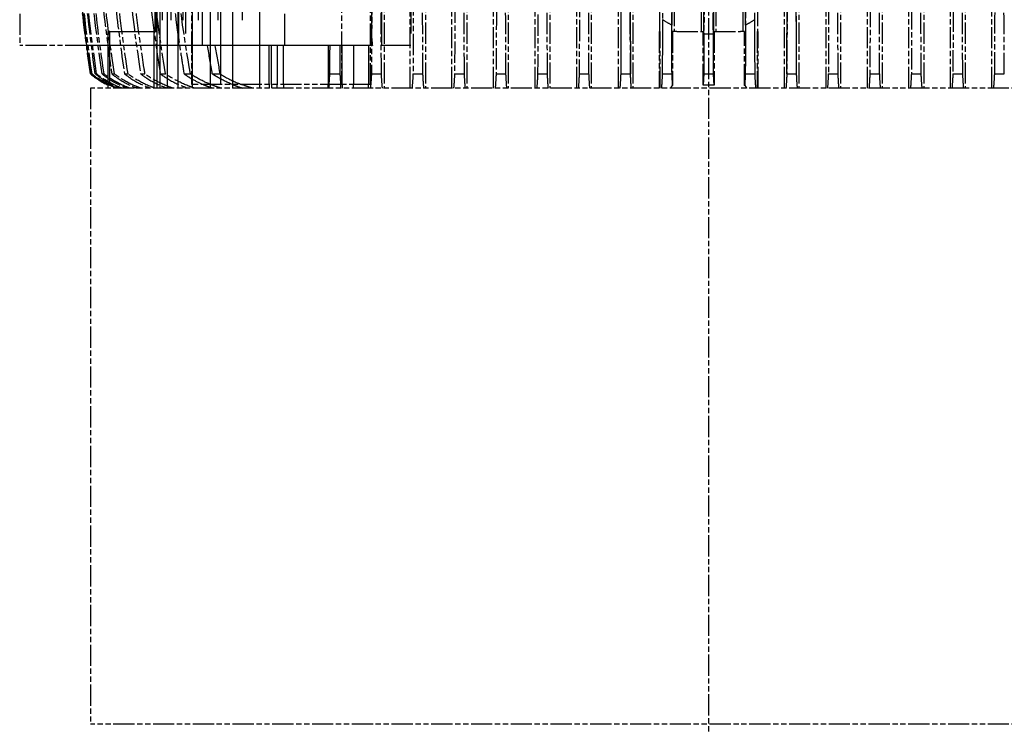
# Model space of a CAD drawing. Header units: millimetres. Extents: x -34725 to 178350, y -13707 to 126150.
# Tile 188 of 256: x 51738 to 52296, y 3278 to 3677. Entities that reach past the tile are written whole.
import ezdxf

# ---------------------------------------------------------------- set-up
doc = ezdxf.new("R2010")
doc.units = ezdxf.units.MM
doc.linetypes.add('AM_ISO09W050', pattern=[22.5, 12, -1.5, 3, -1.5, 3, -1.5])
doc.layers.add('AM_11', color=3, linetype='AM_ISO09W050', lineweight=25)

msp = doc.modelspace()

# ---------------------------------------------------------------- linework, layer by layer
at = {"layer": 'AM_11'}
for p, q in [((52128.152, 4960.188), (52128.152, 3030.235)), ((51944.429, 4665.188), (51944.429, 3638.188)), ((51959.266, 3638.188), (51959.266, 4665.188)), ((51967.851, 4665.188), (51967.851, 3638.188)), ((51982.86, 3638.188), (51982.86, 4665.188)), ((51991.294, 4665.188), (51991.294, 3638.188)), ((52006.433, 3638.188), (52006.433, 4665.188)), ((52014.753, 4665.188), (52014.753, 3638.188)), ((52029.99, 3638.188), (52029.99, 4665.188)), ((52038.223, 4665.188), (52038.223, 3638.188)), ((52053.533, 3638.188), (52053.533, 4665.188)), ((52061.704, 4665.188), (52061.704, 3638.188)), ((52077.066, 3638.188), (52077.066, 4665.188)), ((52085.195, 4665.188), (52085.195, 3638.188)), ((52171.109, 3638.188), (52171.109, 4665.188)), ((52179.238, 4665.188), (52179.238, 3638.188)), ((52194.6, 3638.188), (52194.6, 4665.188)), ((52202.771, 4665.188), (52202.771, 3638.188)), ((52218.081, 3638.188), (52218.081, 4665.188)), ((52226.314, 4665.188), (52226.314, 3638.188)), ((52241.551, 3638.188), (52241.551, 4665.188)), ((52249.871, 4665.188), (52249.871, 3638.188)), ((52265.01, 3638.188), (52265.01, 4665.188)), ((52273.444, 4665.188), (52273.444, 3638.188)), ((52100.59, 3670.188), (52100.59, 4630.188)), ((52108.693, 4630.188), (52108.693, 3670.188)), ((52124.104, 3670.188), (52124.104, 4630.188)), ((52132.2, 4630.188), (52132.2, 3670.188)), ((52147.611, 3670.188), (52147.611, 4630.188)), ((52155.715, 4630.188), (52155.715, 3670.188)), ((52288.453, 3638.188), (52288.453, 4234.188)), ((51835.41, 3760.188), (51835.41, 3640.188)), ((51920.263, 3760.188), (51920.263, 3640.188)), ((51936.661, 3640.188), (51936.661, 3760.188)), ((51738.152, 3680.188), (51738.152, 3662.188)), ((52100.144, 3670.188), (52100.144, 3638.188)), ((52100.144, 3670.188), (52100.653, 3670.188)), ((52100.653, 3638.188), (52100.653, 3670.188)), ((52110.05, 3670.188), (52107.779, 3670.188)), ((52107.779, 3670.188), (52107.779, 3639.621)), ((52110.05, 3670.188), (52125.035, 3670.188)), ((52125.035, 3639.83), (52125.035, 3670.188)), ((52131.269, 3670.188), (52146.254, 3670.188)), ((52131.269, 3670.188), (52131.269, 3639.83)), ((52148.525, 3670.188), (52146.254, 3670.188)), ((52148.525, 3639.621), (52148.525, 3670.188)), ((52155.651, 3670.188), (52155.651, 3638.188)), ((52155.651, 3670.188), (52156.16, 3670.188)), ((52156.16, 3638.188), (52156.16, 3670.188)), ((51775.962, 3662.188), (51738.152, 3662.188)), ((51778.152, 3646.188), (51778.163, 3646.188)), ((51778.767, 3646.188), (51779.139, 3646.188)), ((51780.96, 3646.188), (51781.71, 3646.188)), ((51784.772, 3646.188), (51785.912, 3646.188)), ((51790.256, 3646.188), (51791.806, 3646.188)), ((51797.497, 3646.188), (51799.484, 3646.188)), ((51806.612, 3646.188), (51809.075, 3646.188)), ((51817.766, 3646.188), (51820.761, 3646.188)), ((51831.187, 3646.188), (51834.792, 3646.188)), ((51937.26, 3646.188), (51942.918, 3646.188)), ((51960.789, 3646.188), (51966.41, 3646.188)), ((51984.312, 3646.188), (51989.905, 3646.188)), ((52007.831, 3646.188), (52013.403, 3646.188)), ((52031.347, 3646.188), (52036.902, 3646.188)), ((52054.861, 3646.188), (52060.403, 3646.188)), ((52078.372, 3646.188), (52083.906, 3646.188)), ((52101.881, 3646.188), (52107.41, 3646.188)), ((52125.388, 3646.188), (52130.916, 3646.188)), ((52148.894, 3646.188), (52154.423, 3646.188)), ((52172.398, 3646.188), (52177.932, 3646.188)), ((52195.901, 3646.188), (52201.443, 3646.188)), ((52219.402, 3646.188), (52224.957, 3646.188)), ((52242.901, 3646.188), (52248.473, 3646.188)), ((52266.399, 3646.188), (52271.992, 3646.188)), ((52289.894, 3646.188), (52295.515, 3646.188)), ((51788.202, 3638.188), (51788.202, 3640.12)), ((51920.263, 3640.188), (51835.41, 3640.188)), ((51874.092, 3638.188), (51874.092, 3640.188)), ((51912.743, 3638.188), (51912.743, 3640.188)), ((51936.661, 3640.188), (51920.263, 3640.188)), ((51920.721, 3640.188), (51920.721, 3638.188)), ((51927.165, 3638.188), (51927.165, 3640.188)), ((51935.643, 3638.188), (51935.643, 3640.188)), ((52478.152, 3638.188), (51778.152, 3638.188)), ((51778.152, 3638.188), (51778.152, 3278.188)), ((52478.152, 3278.188), (51778.152, 3278.188))]:
    msp.add_line(p, q, dxfattribs=at)
at = {"layer": 'AM_11', "ltscale": 25.349762}
for p, q in [((51817.609, 3638.188), (51817.609, 4665.188)), ((51818.842, 4665.188), (51818.842, 3638.188)), ((51821.775, 3638.188), (51821.775, 4665.188)), ((51823.662, 4665.188), (51823.662, 3638.188)), ((51827.827, 3638.188), (51827.827, 4665.188)), ((51830.417, 4665.188), (51830.417, 3638.188)), ((51835.88, 3638.188), (51835.88, 4665.188)), ((51839.246, 4665.188), (51839.246, 3638.188)), ((51846.102, 3638.188), (51846.102, 4665.188)), ((51850.353, 4665.188), (51850.353, 3638.188)), ((51858.734, 3638.188), (51858.734, 4665.188)), ((51864.031, 4665.188), (51864.031, 3638.188)), ((51874.128, 3638.188), (51874.128, 4665.188))]:
    msp.add_line(p, q, dxfattribs=at)
at = {"layer": 'AM_11', "ltscale": 25.411861}
for p, q in [((51831.963, 4660.188), (51831.963, 3662.188)), ((51841.571, 3662.188), (51841.571, 4660.188)), ((51959.657, 4660.188), (51959.657, 3662.188))]:
    msp.add_line(p, q, dxfattribs=at)
at = {"layer": 'AM_11', "ltscale": 25.3717}
msp.add_line((51828.192, 3662.188), (51828.192, 4658.611), dxfattribs=at)
at = {"layer": 'AM_11', "ltscale": 25.340425}
msp.add_line((51943.096, 3662.188), (51943.096, 4657.382), dxfattribs=at)
at = {"layer": 'AM_11', "ltscale": 25.434799}
msp.add_line((51937.377, 4633.866), (51937.377, 3666.51), dxfattribs=at)
at = {"layer": 'AM_11', "ltscale": 25.518749}
for p, q in [((51814.678, 4630.188), (51814.678, 3670.188)), ((51815.257, 3670.188), (51815.257, 4630.188)), ((51815.866, 4630.188), (51815.866, 3670.188))]:
    msp.add_line(p, q, dxfattribs=at)
at = {"layer": 'AM_11', "ltscale": 25.326363}
for p, q in [((52107.283, 4626.569), (52107.283, 3673.807)), ((52149.021, 3673.807), (52149.021, 4626.569))]:
    msp.add_line(p, q, dxfattribs=at)
at = {"layer": 'AM_11', "ltscale": 25.318136}
for p, q in [((52125.494, 3668.728), (52125.494, 4631.648)), ((52130.81, 4631.648), (52130.81, 3668.728))]:
    msp.add_line(p, q, dxfattribs=at)
at = {"layer": 'AM_11', "ltscale": 26.388706}
msp.add_line((51851.808, 3760.188), (51851.808, 3640.188), dxfattribs=at)
at = {"layer": 'AM_11', "ltscale": 21.770681}
msp.add_line((51888.152, 3662.188), (51888.152, 3680.188), dxfattribs=at)
at = {"layer": 'AM_11', "ltscale": 2.453624}
msp.add_line((51789.242, 3670.188), (51788.202, 3670.188), dxfattribs=at)
at = {"layer": 'AM_11', "ltscale": 24.244341}
msp.add_line((51788.202, 3640.12), (51788.202, 3670.188), dxfattribs=at)
at = {"layer": 'AM_11', "ltscale": 30.0268}
msp.add_line((51789.242, 3670.188), (51814.053, 3670.188), dxfattribs=at)
at = {"layer": 'AM_11', "ltscale": 24.646877}
msp.add_line((51789.242, 3639.621), (51789.242, 3670.188), dxfattribs=at)
at = {"layer": 'AM_11', "ltscale": 25.80229}
for p, q in [((51814.053, 3670.188), (51814.053, 3638.188)), ((51815.906, 3638.188), (51815.906, 3670.188))]:
    msp.add_line(p, q, dxfattribs=at)
at = {"layer": 'AM_11', "ltscale": 1.829926}
msp.add_line((51814.053, 3670.188), (51815.906, 3670.188), dxfattribs=at)
at = {"layer": 'AM_11', "ltscale": 24.83502}
msp.add_line((51828.192, 3662.188), (51775.962, 3662.188), dxfattribs=at)
at = {"layer": 'AM_11', "ltscale": 3.593787}
msp.add_line((51831.963, 3662.188), (51828.192, 3662.188), dxfattribs=at)
at = {"layer": 'AM_11', "ltscale": 22.842428}
msp.add_line((51841.571, 3662.188), (51831.963, 3662.188), dxfattribs=at)
at = {"layer": 'AM_11', "ltscale": 8.367988}
msp.add_line((51850.353, 3662.188), (51841.571, 3662.188), dxfattribs=at)
at = {"layer": 'AM_11', "ltscale": 20.794222}
msp.add_line((51858.734, 3662.188), (51850.353, 3662.188), dxfattribs=at)
at = {"layer": 'AM_11', "ltscale": 5.047602}
msp.add_line((51864.031, 3662.188), (51858.734, 3662.188), dxfattribs=at)
at = {"layer": 'AM_11', "ltscale": 21.709454}
for p, q in [((51874.128, 3662.188), (51864.031, 3662.188)), ((51959.266, 3662.188), (51944.429, 3662.188))]:
    msp.add_line(p, q, dxfattribs=at)
at = {"layer": 'AM_11', "ltscale": 26.608612}
for p, q in [((51874.092, 3640.188), (51874.092, 3662.188)), ((51879.355, 3640.188), (51879.355, 3662.188)), ((51880.72, 3640.188), (51880.72, 3662.188)), ((51883.892, 3662.188), (51883.892, 3640.188)), ((51887.556, 3640.188), (51887.556, 3662.188)), ((51912.743, 3662.188), (51912.743, 3640.188)), ((51920.721, 3640.188), (51920.721, 3662.188)), ((51927.165, 3662.188), (51927.165, 3640.188)), ((51935.643, 3662.188), (51935.643, 3640.188))]:
    msp.add_line(p, q, dxfattribs=at)
at = {"layer": 'AM_11', "ltscale": 6.281634}
msp.add_line((51880.72, 3662.188), (51874.128, 3662.188), dxfattribs=at)
at = {"layer": 'AM_11', "ltscale": 10.371531}
for p, q in [((51887.556, 3662.188), (51880.72, 3662.188)), ((51935.643, 3662.188), (51927.165, 3662.188))]:
    msp.add_line(p, q, dxfattribs=at)
at = {"layer": 'AM_11', "ltscale": 22.262867}
msp.add_line((51900.571, 3662.188), (51887.556, 3662.188), dxfattribs=at)
at = {"layer": 'AM_11', "ltscale": 3.739763}
msp.add_line((51904.193, 3662.188), (51900.571, 3662.188), dxfattribs=at)
at = {"layer": 'AM_11', "ltscale": 9.366663}
msp.add_line((51912.743, 3662.188), (51904.193, 3662.188), dxfattribs=at)
at = {"layer": 'AM_11', "ltscale": 24.744226}
msp.add_line((51913.823, 3662.188), (51912.743, 3662.188), dxfattribs=at)
at = {"layer": 'AM_11', "ltscale": 6.567531}
msp.add_line((51919.336, 3662.188), (51913.823, 3662.188), dxfattribs=at)
at = {"layer": 'AM_11', "ltscale": 23.810078}
msp.add_line((51920.721, 3662.188), (51919.336, 3662.188), dxfattribs=at)
at = {"layer": 'AM_11', "ltscale": 7.059769}
msp.add_line((51927.165, 3662.188), (51920.721, 3662.188), dxfattribs=at)
at = {"layer": 'AM_11', "ltscale": 23.526152}
msp.add_line((51937.354, 3662.188), (51935.643, 3662.188), dxfattribs=at)
at = {"layer": 'AM_11', "ltscale": 0.52293}
msp.add_line((51937.815, 3662.188), (51937.354, 3662.188), dxfattribs=at)
at = {"layer": 'AM_11', "ltscale": 22.917347}
msp.add_line((51944.429, 3662.188), (51943.096, 3662.188), dxfattribs=at)
at = {"layer": 'AM_11', "ltscale": 10.590502}
msp.add_line((51959.657, 3662.188), (51959.266, 3662.188), dxfattribs=at)
at = {"layer": 'AM_11', "ltscale": 6.82249}
for p, q in [((51847.199, 3646.188), (51851.53, 3646.188)), ((51913.722, 3646.188), (51919.429, 3646.188))]:
    msp.add_line(p, q, dxfattribs=at)
at = {"layer": 'AM_11', "ltscale": 1.904597}
for p, q in [((51879.355, 3640.188), (51879.355, 3638.188)), ((51880.72, 3640.188), (51880.72, 3638.188)), ((51883.892, 3638.188), (51883.892, 3640.188)), ((51887.556, 3640.188), (51887.556, 3638.188))]:
    msp.add_line(p, q, dxfattribs=at)
at = {"layer": 'AM_11'}
for centre, radius, start, end in [((52767.784, 3789.814), 1000, 181.554404, 188.25773), ((51809.74, 3684.946), 50, 230.8198, 244.48411)]:
    msp.add_arc(centre, radius, start, end, dxfattribs=at)
at = {"layer": 'AM_11', "extrusion": (0, 0, -1)}
for centre, major_axis, ratio, start_param, end_param in [((52691.926, 3788.608), (17.642, -952.453), 0.9665247, 1.4386286, 1.5155795), ((52046.371, 3788.608), (-0.041, -952.605), 0.0339806, 4.7855052, 4.8624561), ((52209.933, 3788.608), (0.041, -952.605), 0.0339806, 1.4207292, 1.4976801), ((52739.89, 3789.713), (4.203, -982.95), 0.9880099, 1.4284835, 1.5004905), ((52767.491, 3789.813), (0, -999.706), 0.9993826, 1.4266302, 1.4930603), ((52068.105, 3789.713), (-0.003, -982.959), 0.0347342, 4.7869192, 4.8589262), ((52142.169, 3789.813), (0, 999.706), 0.0351331, 4.5682231, 4.6346531), ((52114.135, 3789.813), (0, -999.706), 0.0351331, 4.7901248, 4.8565549), ((52188.199, 3789.713), (0.003, -982.959), 0.0347342, 1.4242591, 1.4962661), ((52748.83, 3789.575), (12.816, -987.329), 0.9907438, 1.4379258, 1.5032811), ((52693.949, 3786.951), (39.518, -952.532), 0.9646067, 1.4625925, 1.5285057), ((52092.369, 3786.951), (0.097, -953.295), 0.0339188, 1.422598, 1.4885111), ((52117.933, 3789.575), (0.008, -987.411), 0.0348309, 1.4250661, 1.4904214), ((52138.371, 3789.575), (-0.008, -987.411), 0.0348309, 4.7927639, 4.8581192), ((52163.935, 3786.951), (-0.097, -953.295), 0.0339188, 4.7946742, 4.8605873)]:
    msp.add_ellipse(centre, major_axis=major_axis, ratio=ratio, start_param=start_param, end_param=end_param, dxfattribs=at)
at = {"layer": 'AM_11', "ltscale": 26.950768, "extrusion": (0, 0, -1)}
for centre, major_axis, start_param, end_param in [((52047.35, 3785.078), (-0.158, -937.778), 4.8016259, 4.8610363), ((52208.954, 3785.078), (0.158, -937.778), 1.4221491, 1.4815594)]:
    msp.add_ellipse(centre, major_axis=major_axis, ratio=0.0334737, start_param=start_param, end_param=end_param, dxfattribs=at)
at = {"layer": 'AM_11', "ltscale": 24.924616, "extrusion": (0, 0, -1)}
for centre, major_axis, start_param, end_param in [((52067.321, 3789.768), (-0.002, 993.735), 1.6846823, 1.7157887), ((52188.983, 3789.768), (-0.002, -993.735), 1.4258039, 1.4569103)]:
    msp.add_ellipse(centre, major_axis=major_axis, ratio=0.0351458, start_param=start_param, end_param=end_param, dxfattribs=at)
at = {"layer": 'AM_11', "ltscale": 22.460485, "extrusion": (0, 0, -1)}
for centre, major_axis, start_param, end_param in [((52142.173, 3789.812), (-0.001, -999.699), 1.4266303, 1.4544942), ((52114.131, 3789.812), (-0.001, 999.699), 1.6870985, 1.7149624)]:
    msp.add_ellipse(centre, major_axis=major_axis, ratio=0.0351375, start_param=start_param, end_param=end_param, dxfattribs=at)
at = {"layer": 'AM_11', "ltscale": 27.505007, "extrusion": (0, 0, -1)}
for centre, major_axis, start_param, end_param in [((52090.648, 3789.806), (-0.001, 999.039), 1.6922896, 1.7150526), ((52165.656, 3789.806), (-0.001, -999.039), 1.4265401, 1.4493031)]:
    msp.add_ellipse(centre, major_axis=major_axis, ratio=0.0351378, start_param=start_param, end_param=end_param, dxfattribs=at)
at = {"layer": 'AM_11'}
for points, knots in [([(51834.792, 3646.188), (51831.085, 3667.132), (51828.214, 3688.153), (51825.108, 3719.799), (51824.269, 3730.601), (51823.641, 3741.29)], [49.1585774, 49.1585774, 49.1585774, 49.1585774, 55.024283, 55.024283, 58.0923215, 58.0923215, 58.0923215, 58.0923215]), ([(51937.652, 3741.29), (51937.63, 3730.601), (51937.6, 3719.799), (51937.491, 3688.153), (51937.39, 3667.132), (51937.26, 3646.188)], [193.2242926, 193.2242926, 193.2242926, 193.2242926, 196.2923311, 196.2923311, 202.1580366, 202.1580366, 202.1580366, 202.1580366]), ([(51820.761, 3646.188), (51817.568, 3665.17), (51815.024, 3684.177), (51812.009, 3714.177), (51811.115, 3725.286), (51810.434, 3736.287)], [52.6756531, 52.6756531, 52.6756531, 52.6756531, 57.9928028, 57.9928028, 61.1487437, 61.1487437, 61.1487437, 61.1487437]), ([(51961.152, 3736.287), (51961.128, 3725.286), (51961.097, 3714.177), (51960.99, 3684.177), (51960.901, 3665.17), (51960.789, 3646.188)], [204.3383082, 204.3383082, 204.3383082, 204.3383082, 207.4942491, 207.4942491, 212.8113987, 212.8113987, 212.8113987, 212.8113987]), ([(52295.515, 3646.188), (52295.403, 3665.17), (52295.314, 3684.177), (52295.207, 3714.177), (52295.176, 3725.286), (52295.152, 3736.287)], [52.6756531, 52.6756531, 52.6756531, 52.6756531, 57.9928028, 57.9928028, 61.1487437, 61.1487437, 61.1487437, 61.1487437]), ([(51809.075, 3646.188), (51808.885, 3647.365), (51808.697, 3648.543), (51806.001, 3665.641), (51803.936, 3681.553), (51801.11, 3708.968), (51800.149, 3720.526), (51799.413, 3731.975)], [55.8081296, 55.8081296, 55.8081296, 55.8081296, 56.1382157, 56.1382157, 60.6018092, 60.6018092, 63.8858778, 63.8858778, 63.8858778, 63.8858778]), ([(51984.652, 3731.975), (51984.626, 3720.526), (51984.592, 3708.968), (51984.493, 3681.553), (51984.42, 3665.641), (51984.325, 3648.543), (51984.319, 3647.365), (51984.312, 3646.188)], [214.2301067, 214.2301067, 214.2301067, 214.2301067, 217.5141754, 217.5141754, 221.9777688, 221.9777688, 222.307855, 222.307855, 222.307855, 222.307855]), ([(52271.992, 3646.188), (52271.985, 3647.365), (52271.979, 3648.543), (52271.884, 3665.641), (52271.811, 3681.553), (52271.712, 3708.968), (52271.678, 3720.526), (52271.652, 3731.975)], [55.8081296, 55.8081296, 55.8081296, 55.8081296, 56.1382157, 56.1382157, 60.6018092, 60.6018092, 63.8858778, 63.8858778, 63.8858778, 63.8858778]), ([(51791.806, 3646.188), (51789.744, 3659.707), (51787.983, 3673.209), (51785.127, 3699.442), (51784.004, 3712.18), (51783.141, 3724.805)], [61.0776621, 61.0776621, 61.0776621, 61.0776621, 64.8780458, 64.8780458, 68.5012777, 68.5012777, 68.5012777, 68.5012777]), ([(51799.484, 3646.188), (51797.091, 3661.47), (51795.095, 3676.739), (51792.201, 3704.079), (51791.164, 3716.186), (51790.367, 3728.183)], [58.5986822, 58.5986822, 58.5986822, 58.5986822, 62.8882718, 62.8882718, 66.3300328, 66.3300328, 66.3300328, 66.3300328]), ([(52008.152, 3728.183), (52008.124, 3716.186), (52008.088, 3704.079), (52007.986, 3676.739), (52007.916, 3661.47), (52007.831, 3646.188)], [223.043625, 223.043625, 223.043625, 223.043625, 226.485386, 226.485386, 230.7749756, 230.7749756, 230.7749756, 230.7749756]), ([(52031.652, 3724.805), (52031.622, 3712.18), (52031.582, 3699.442), (52031.482, 3673.209), (52031.42, 3659.707), (52031.347, 3646.188)], [230.8805205, 230.8805205, 230.8805205, 230.8805205, 234.5037524, 234.5037524, 238.3041361, 238.3041361, 238.3041361, 238.3041361]), ([(52224.957, 3646.188), (52224.884, 3659.707), (52224.822, 3673.209), (52224.722, 3699.442), (52224.682, 3712.18), (52224.652, 3724.805)], [61.0776621, 61.0776621, 61.0776621, 61.0776621, 64.8780458, 64.8780458, 68.5012777, 68.5012777, 68.5012777, 68.5012777]), ([(52248.473, 3646.188), (52248.388, 3661.47), (52248.318, 3676.739), (52248.216, 3704.079), (52248.18, 3716.186), (52248.152, 3728.183)], [58.5986822, 58.5986822, 58.5986822, 58.5986822, 62.8882718, 62.8882718, 66.3300328, 66.3300328, 66.3300328, 66.3300328]), ([(51785.912, 3646.188), (51784.148, 3657.986), (51782.609, 3669.767), (51779.777, 3695.005), (51778.558, 3708.445), (51777.623, 3721.767)], [63.2280091, 63.2280091, 63.2280091, 63.2280091, 66.5502437, 66.5502437, 70.3756865, 70.3756865, 70.3756865, 70.3756865]), ([(52055.152, 3721.767), (52055.119, 3708.445), (52055.076, 3695.005), (52054.977, 3669.767), (52054.923, 3657.986), (52054.861, 3646.188)], [237.6971267, 237.6971267, 237.6971267, 237.6971267, 241.5225695, 241.5225695, 244.8448041, 244.8448041, 244.8448041, 244.8448041]), ([(52201.443, 3646.188), (52201.381, 3657.986), (52201.327, 3669.767), (52201.228, 3695.005), (52201.185, 3708.445), (52201.152, 3721.767)], [63.2280091, 63.2280091, 63.2280091, 63.2280091, 66.5502437, 66.5502437, 70.3756865, 70.3756865, 70.3756865, 70.3756865]), ([(51778.163, 3646.188), (51777.18, 3652.96), (51776.269, 3659.724), (51773.438, 3682.493), (51771.851, 3698.44), (51770.652, 3714.247)], [68.1477894, 68.1477894, 68.1477894, 68.1477894, 70.0662551, 70.0662551, 74.6171942, 74.6171942, 74.6171942, 74.6171942]), ([(52125.652, 3714.247), (52125.61, 3698.44), (52125.554, 3682.493), (52125.455, 3659.724), (52125.423, 3652.96), (52125.388, 3646.188)], [253.3973602, 253.3973602, 253.3973602, 253.3973602, 257.9482993, 257.9482993, 259.8667651, 259.8667651, 259.8667651, 259.8667651]), ([(52130.916, 3646.188), (52130.881, 3652.96), (52130.849, 3659.724), (52130.75, 3682.493), (52130.694, 3698.44), (52130.652, 3714.247)], [-259.8667651, -259.8667651, -259.8667651, -259.8667651, -257.9482993, -257.9482993, -253.3973602, -253.3973602, -253.3973602, -253.3973602]), ([(51783.141, 3707.064), (51783.9, 3698.149), (51784.786, 3689.19), (51787.08, 3668.9), (51788.564, 3657.552), (51790.256, 3646.188)], [240.6612341, 240.6612341, 240.6612341, 240.6612341, 243.2072945, 243.2072945, 246.4088755, 246.4088755, 246.4088755, 246.4088755]), ([(52036.902, 3646.188), (52036.843, 3657.552), (52036.791, 3668.9), (52036.71, 3689.19), (52036.679, 3698.149), (52036.652, 3707.064)], [63.7418494, 63.7418494, 63.7418494, 63.7418494, 66.9434303, 66.9434303, 69.4894907, 69.4894907, 69.4894907, 69.4894907]), ([(52219.652, 3707.064), (52219.625, 3698.149), (52219.594, 3689.19), (52219.513, 3668.9), (52219.461, 3657.552), (52219.402, 3646.188)], [240.6612341, 240.6612341, 240.6612341, 240.6612341, 243.2072945, 243.2072945, 246.4088755, 246.4088755, 246.4088755, 246.4088755]), ([(51790.367, 3705.702), (51790.961, 3698.961), (51791.629, 3692.195), (51793.801, 3672.387), (51795.508, 3659.296), (51797.497, 3646.188)], [234.3498766, 234.3498766, 234.3498766, 234.3498766, 236.2699917, 236.2699917, 239.9563431, 239.9563431, 239.9563431, 239.9563431]), ([(51799.413, 3704.511), (51799.832, 3699.942), (51800.285, 3695.363), (51802.349, 3675.979), (51804.293, 3661.091), (51806.612, 3646.188)], [226.9713883, 226.9713883, 226.9713883, 226.9713883, 228.2692022, 228.2692022, 232.4535567, 232.4535567, 232.4535567, 232.4535567]), ([(51810.434, 3703.495), (51810.661, 3701.112), (51810.899, 3698.725), (51812.8, 3680.37), (51814.897, 3664.285), (51817.552, 3647.524), (51817.659, 3646.856), (51817.766, 3646.188)], [218.5577388, 218.5577388, 218.5577388, 218.5577388, 219.2329571, 219.2329571, 223.7455983, 223.7455983, 223.9329794, 223.9329794, 223.9329794, 223.9329794]), ([(51823.641, 3702.666), (51823.658, 3702.496), (51823.675, 3702.326), (51825.203, 3687.178), (51827.12, 3672.087), (51830.006, 3653.386), (51830.585, 3649.787), (51831.187, 3646.188)], [208.9909885, 208.9909885, 208.9909885, 208.9909885, 209.0391171, 209.0391171, 213.269669, 213.269669, 214.277824, 214.277824, 214.277824, 214.277824]), ([(51942.918, 3646.188), (51942.896, 3649.787), (51942.876, 3653.386), (51942.774, 3672.087), (51942.707, 3687.178), (51942.653, 3702.326), (51942.653, 3702.496), (51942.652, 3702.666)], [53.1595269, 53.1595269, 53.1595269, 53.1595269, 54.1676819, 54.1676819, 58.3982338, 58.3982338, 58.4463624, 58.4463624, 58.4463624, 58.4463624]), ([(51966.41, 3646.188), (51966.406, 3646.856), (51966.402, 3647.524), (51966.309, 3664.285), (51966.235, 3680.37), (51966.168, 3698.725), (51966.16, 3701.112), (51966.152, 3703.495)], [56.3439203, 56.3439203, 56.3439203, 56.3439203, 56.5313014, 56.5313014, 61.0439426, 61.0439426, 61.7191609, 61.7191609, 61.7191609, 61.7191609]), ([(51989.905, 3646.188), (51989.824, 3661.091), (51989.755, 3675.979), (51989.683, 3695.363), (51989.667, 3699.942), (51989.652, 3704.511)], [59.1515818, 59.1515818, 59.1515818, 59.1515818, 63.3359363, 63.3359363, 64.6337502, 64.6337502, 64.6337502, 64.6337502]), ([(52013.403, 3646.188), (52013.333, 3659.296), (52013.273, 3672.387), (52013.196, 3692.195), (52013.173, 3698.961), (52013.152, 3705.702)], [61.6212583, 61.6212583, 61.6212583, 61.6212583, 65.3076098, 65.3076098, 67.2277248, 67.2277248, 67.2277248, 67.2277248]), ([(52243.152, 3705.702), (52243.131, 3698.961), (52243.108, 3692.195), (52243.031, 3672.387), (52242.971, 3659.296), (52242.901, 3646.188)], [234.3498766, 234.3498766, 234.3498766, 234.3498766, 236.2699917, 236.2699917, 239.9563431, 239.9563431, 239.9563431, 239.9563431]), ([(52266.652, 3704.511), (52266.637, 3699.942), (52266.621, 3695.363), (52266.549, 3675.979), (52266.48, 3661.091), (52266.399, 3646.188)], [226.9713883, 226.9713883, 226.9713883, 226.9713883, 228.2692022, 228.2692022, 232.4535567, 232.4535567, 232.4535567, 232.4535567]), ([(52290.152, 3703.495), (52290.144, 3701.112), (52290.136, 3698.725), (52290.069, 3680.37), (52289.995, 3664.285), (52289.902, 3647.524), (52289.898, 3646.856), (52289.894, 3646.188)], [218.5577388, 218.5577388, 218.5577388, 218.5577388, 219.2329571, 219.2329571, 223.7455983, 223.7455983, 223.9329794, 223.9329794, 223.9329794, 223.9329794]), ([(51788.202, 3639.83), (51786.107, 3640.835), (51783.985, 3642.028), (51780.648, 3644.258), (51779.373, 3645.206), (51778.163, 3646.188)], [24.3396809, 24.3396809, 24.3396809, 24.3396809, 25.0077587, 25.0077587, 25.4444801, 25.4444801, 25.4444801, 25.4444801]), ([(51778.767, 3646.188), (51779.978, 3645.205), (51781.253, 3644.256), (51784.731, 3641.932), (51787.007, 3640.667), (51789.242, 3639.621)], [-25.4334755, -25.4334755, -25.4334755, -25.4334755, -24.9964421, -24.9964421, -24.2821731, -24.2821731, -24.2821731, -24.2821731]), ([(51793.096, 3638.188), (51792.594, 3638.378), (51792.1, 3638.572), (51788.753, 3639.955), (51785.74, 3641.528), (51781.615, 3644.275), (51780.345, 3645.215), (51779.139, 3646.188)], [24.0134899, 24.0134899, 24.0134899, 24.0134899, 24.1703602, 24.1703602, 25.1004595, 25.1004595, 25.5346283, 25.5346283, 25.5346283, 25.5346283]), ([(51780.96, 3646.188), (51782.168, 3645.212), (51783.439, 3644.269), (51787.562, 3641.52), (51790.568, 3639.948), (51793.905, 3638.568), (51794.393, 3638.376), (51794.889, 3638.188)], [4.1946797, 4.1946797, 4.1946797, 4.1946797, 4.6297849, 4.6297849, 5.5584869, 5.5584869, 5.7135175, 5.7135175, 5.7135175, 5.7135175]), ([(51795.811, 3638.188), (51795.276, 3638.388), (51794.75, 3638.593), (51791.348, 3639.99), (51788.308, 3641.567), (51784.167, 3644.307), (51782.908, 3645.231), (51781.71, 3646.188)], [24.1754247, 24.1754247, 24.1754247, 24.1754247, 24.3419593, 24.3419593, 25.2793402, 25.2793402, 25.7086003, 25.7086003, 25.7086003, 25.7086003]), ([(51784.772, 3646.188), (51785.972, 3645.226), (51787.234, 3644.297), (51791.37, 3641.555), (51794.402, 3639.979), (51797.786, 3638.586), (51798.302, 3638.385), (51798.826, 3638.188)], [4.2026213, 4.2026213, 4.2026213, 4.2026213, 4.6334425, 4.6334425, 5.5685154, 5.5685154, 5.7319729, 5.7319729, 5.7319729, 5.7319729]), ([(51800.23, 3638.188), (51799.645, 3638.403), (51799.072, 3638.624), (51795.585, 3640.043), (51792.503, 3641.626), (51788.338, 3644.355), (51787.096, 3645.255), (51785.912, 3646.188)], [24.4248991, 24.4248991, 24.4248991, 24.4248991, 24.6062844, 24.6062844, 25.5546692, 25.5546692, 25.9764184, 25.9764184, 25.9764184, 25.9764184]), ([(51790.256, 3646.188), (51791.445, 3645.248), (51792.692, 3644.341), (51796.849, 3641.609), (51799.92, 3640.028), (51803.382, 3638.615), (51803.941, 3638.399), (51804.511, 3638.188)], [4.2153433, 4.2153433, 4.2153433, 4.2153433, 4.6392756, 4.6392756, 5.5844791, 5.5844791, 5.7615403, 5.7615403, 5.7615403, 5.7615403]), ([(51806.426, 3638.188), (51805.771, 3638.424), (51805.129, 3638.668), (51801.525, 3640.117), (51798.384, 3641.708), (51794.189, 3644.42), (51792.971, 3645.288), (51791.806, 3646.188)], [24.7781352, 24.7781352, 24.7781352, 24.7781352, 24.9804551, 24.9804551, 25.9439844, 25.9439844, 26.3552071, 26.3552071, 26.3552071, 26.3552071]), ([(51797.497, 3646.188), (51798.668, 3645.28), (51799.892, 3644.403), (51804.079, 3641.686), (51807.205, 3640.097), (51810.777, 3638.656), (51811.401, 3638.418), (51812.038, 3638.188)], [4.2335472, 4.2335472, 4.2335472, 4.2335472, 4.6475634, 4.6475634, 5.607105, 5.607105, 5.803856, 5.803856, 5.803856, 5.803856]), ([(51814.506, 3638.188), (51813.754, 3638.451), (51813.018, 3638.724), (51809.257, 3640.213), (51806.039, 3641.815), (51801.806, 3644.506), (51800.621, 3645.332), (51799.484, 3646.188)], [25.2614275, 25.2614275, 25.2614275, 25.2614275, 25.4921761, 25.4921761, 26.4756181, 26.4756181, 26.8726515, 26.8726515, 26.8726515, 26.8726515]), ([(51806.612, 3646.188), (51807.757, 3645.322), (51808.949, 3644.486), (51813.174, 3641.79), (51816.374, 3640.191), (51820.097, 3638.711), (51820.811, 3638.445), (51821.539, 3638.188)], [4.2583207, 4.2583207, 4.2583207, 4.2583207, 4.6587243, 4.6587243, 5.6374881, 5.6374881, 5.8614636, 5.8614636, 5.8614636, 5.8614636]), ([(51824.621, 3638.188), (51823.738, 3638.485), (51822.877, 3638.797), (51818.908, 3640.338), (51815.592, 3641.953), (51811.311, 3644.616), (51810.173, 3645.388), (51809.075, 3646.188)], [25.9176878, 25.9176878, 25.9176878, 25.9176878, 26.1865444, 26.1865444, 27.1955816, 27.1955816, 27.5737601, 27.5737601, 27.5737601, 27.5737601]), ([(51817.766, 3646.188), (51818.872, 3645.377), (51820.02, 3644.594), (51824.291, 3641.925), (51827.588, 3640.313), (51831.514, 3638.783), (51832.35, 3638.478), (51833.205, 3638.188)], [4.2913229, 4.2913229, 4.2913229, 4.2913229, 4.6733663, 4.6733663, 5.6772357, 5.6772357, 5.9382494, 5.9382494, 5.9382494, 5.9382494]), ([(51836.988, 3638.188), (51835.928, 3638.529), (51834.896, 3638.891), (51830.653, 3640.499), (51827.211, 3642.128), (51822.876, 3644.756), (51821.801, 3645.458), (51820.761, 3646.188)], [26.820111, 26.820111, 26.820111, 26.820111, 27.1402538, 27.1402538, 28.181897, 28.181897, 28.5349639, 28.5349639, 28.5349639, 28.5349639]), ([(51831.187, 3646.188), (51832.237, 3645.446), (51833.323, 3644.733), (51834.756, 3643.861), (51835.082, 3643.667), (51835.41, 3643.477)], [4.33512601, 4.33512601, 4.33512601, 4.33512601, 4.69236401, 4.69236401, 4.79674308, 4.79674308, 4.79674308, 4.79674308]), ([(51937.26, 3646.188), (51937.226, 3645.549), (51937.191, 3644.933), (51937.036, 3642.354), (51936.91, 3640.705), (51936.747, 3639.011), (51936.703, 3638.584), (51936.657, 3638.188)], [4.4006572, 4.4006572, 4.4006572, 4.4006572, 4.7197773, 4.7197773, 5.8029927, 5.8029927, 6.1933482, 6.1933482, 6.1933482, 6.1933482]), ([(51943.485, 3638.188), (51943.449, 3638.522), (51943.413, 3638.876), (51943.266, 3640.472), (51943.145, 3642.1), (51942.993, 3644.733), (51942.955, 3645.446), (51942.918, 3646.188)], [26.6676562, 26.6676562, 26.6676562, 26.6676562, 26.9792377, 26.9792377, 28.0155762, 28.0155762, 28.3728142, 28.3728142, 28.3728142, 28.3728142]), ([(51960.789, 3646.188), (51960.752, 3645.458), (51960.714, 3644.756), (51960.562, 3642.128), (51960.441, 3640.499), (51960.291, 3638.891), (51960.255, 3638.529), (51960.218, 3638.188)], [4.3424032, 4.3424032, 4.3424032, 4.3424032, 4.6954701, 4.6954701, 5.7371133, 5.7371133, 6.0572561, 6.0572561, 6.0572561, 6.0572561]), ([(51966.953, 3638.188), (51966.923, 3638.478), (51966.894, 3638.783), (51966.756, 3640.313), (51966.64, 3641.925), (51966.489, 3644.594), (51966.449, 3645.377), (51966.41, 3646.188)], [25.7817695, 25.7817695, 25.7817695, 25.7817695, 26.0427832, 26.0427832, 27.0466526, 27.0466526, 27.428696, 27.428696, 27.428696, 27.428696]), ([(51984.312, 3646.188), (51984.274, 3645.388), (51984.233, 3644.616), (51984.083, 3641.953), (51983.966, 3640.338), (51983.827, 3638.797), (51983.796, 3638.485), (51983.765, 3638.188)], [4.2982083, 4.2982083, 4.2982083, 4.2982083, 4.6763867, 4.6763867, 5.6854239, 5.6854239, 5.9542805, 5.9542805, 5.9542805, 5.9542805]), ([(51990.43, 3638.188), (51990.405, 3638.445), (51990.38, 3638.711), (51990.249, 3640.191), (51990.136, 3641.79), (51989.987, 3644.486), (51989.945, 3645.322), (51989.905, 3646.188)], [25.1458585, 25.1458585, 25.1458585, 25.1458585, 25.369834, 25.369834, 26.3485978, 26.3485978, 26.7490014, 26.7490014, 26.7490014, 26.7490014]), ([(52007.831, 3646.188), (52007.791, 3645.332), (52007.75, 3644.506), (52007.601, 3641.815), (52007.488, 3640.213), (52007.355, 3638.724), (52007.33, 3638.451), (52007.303, 3638.188)], [4.2644144, 4.2644144, 4.2644144, 4.2644144, 4.6614478, 4.6614478, 5.6448898, 5.6448898, 5.8756385, 5.8756385, 5.8756385, 5.8756385]), ([(52013.914, 3638.188), (52013.892, 3638.418), (52013.87, 3638.656), (52013.744, 3640.097), (52013.634, 3641.686), (52013.487, 3644.403), (52013.444, 3645.28), (52013.403, 3646.188)], [24.6839724, 24.6839724, 24.6839724, 24.6839724, 24.8807234, 24.8807234, 25.840265, 25.840265, 26.2542811, 26.2542811, 26.2542811, 26.2542811]), ([(52031.347, 3646.188), (52031.306, 3645.288), (52031.264, 3644.42), (52031.116, 3641.708), (52031.006, 3640.117), (52030.879, 3638.668), (52030.856, 3638.424), (52030.833, 3638.188)], [4.2386517, 4.2386517, 4.2386517, 4.2386517, 4.6498744, 4.6498744, 5.6134037, 5.6134037, 5.8157236, 5.8157236, 5.8157236, 5.8157236]), ([(52037.403, 3638.188), (52037.383, 3638.399), (52037.364, 3638.615), (52037.242, 3640.028), (52037.134, 3641.609), (52036.988, 3644.341), (52036.944, 3645.248), (52036.902, 3646.188)], [24.3521727, 24.3521727, 24.3521727, 24.3521727, 24.5292338, 24.5292338, 25.4744373, 25.4744373, 25.8983696, 25.8983696, 25.8983696, 25.8983696]), ([(52054.861, 3646.188), (52054.819, 3645.255), (52054.775, 3644.355), (52054.629, 3641.626), (52054.52, 3640.043), (52054.398, 3638.624), (52054.378, 3638.403), (52054.357, 3638.188)], [4.2193622, 4.2193622, 4.2193622, 4.2193622, 4.6411113, 4.6411113, 5.5894961, 5.5894961, 5.7708814, 5.7708814, 5.7708814, 5.7708814]), ([(52060.898, 3638.188), (52060.879, 3638.385), (52060.861, 3638.586), (52060.742, 3639.979), (52060.635, 3641.555), (52060.49, 3644.297), (52060.446, 3645.226), (52060.403, 3646.188)], [24.1238321, 24.1238321, 24.1238321, 24.1238321, 24.2872896, 24.2872896, 25.2223625, 25.2223625, 25.6531838, 25.6531838, 25.6531838, 25.6531838]), ([(52078.372, 3646.188), (52078.329, 3645.231), (52078.285, 3644.307), (52078.14, 3641.567), (52078.033, 3639.99), (52077.913, 3638.593), (52077.895, 3638.388), (52077.876, 3638.188)], [-25.7086003, -25.7086003, -25.7086003, -25.7086003, -25.2793402, -25.2793402, -24.3419593, -24.3419593, -24.1754247, -24.1754247, -24.1754247, -24.1754247]), ([(52084.396, 3638.188), (52084.378, 3638.376), (52084.361, 3638.568), (52084.244, 3639.948), (52084.138, 3641.52), (52083.993, 3644.269), (52083.949, 3645.212), (52083.906, 3646.188)], [23.9826945, 23.9826945, 23.9826945, 23.9826945, 24.1377251, 24.1377251, 25.066427, 25.066427, 25.5015323, 25.5015323, 25.5015323, 25.5015323]), ([(52101.881, 3646.188), (52101.838, 3645.215), (52101.794, 3644.275), (52101.649, 3641.528), (52101.543, 3639.955), (52101.425, 3638.572), (52101.408, 3638.378), (52101.39, 3638.188)], [4.1964175, 4.1964175, 4.1964175, 4.1964175, 4.6305863, 4.6305863, 5.5606856, 5.5606856, 5.717556, 5.717556, 5.717556, 5.717556]), ([(52107.779, 3639.621), (52107.7, 3640.667), (52107.62, 3641.932), (52107.498, 3644.256), (52107.453, 3645.205), (52107.41, 3646.188)], [24.2821731, 24.2821731, 24.2821731, 24.2821731, 24.9964421, 24.9964421, 25.4334755, 25.4334755, 25.4334755, 25.4334755]), ([(52125.388, 3646.188), (52125.345, 3645.206), (52125.301, 3644.258), (52125.183, 3642.028), (52125.109, 3640.835), (52125.035, 3639.83)], [-25.4444801, -25.4444801, -25.4444801, -25.4444801, -25.0077587, -25.0077587, -24.3396809, -24.3396809, -24.3396809, -24.3396809]), ([(52131.269, 3639.83), (52131.195, 3640.835), (52131.121, 3642.028), (52131.003, 3644.258), (52130.959, 3645.206), (52130.916, 3646.188)], [-5.2964769, -5.2964769, -5.2964769, -5.2964769, -4.6283991, -4.6283991, -4.1916777, -4.1916777, -4.1916777, -4.1916777]), ([(52148.894, 3646.188), (52148.851, 3645.205), (52148.806, 3644.256), (52148.684, 3641.932), (52148.604, 3640.667), (52148.525, 3639.621)], [-25.4334755, -25.4334755, -25.4334755, -25.4334755, -24.9964421, -24.9964421, -24.2821731, -24.2821731, -24.2821731, -24.2821731]), ([(52154.914, 3638.188), (52154.896, 3638.378), (52154.879, 3638.572), (52154.761, 3639.955), (52154.655, 3641.528), (52154.51, 3644.275), (52154.466, 3645.215), (52154.423, 3646.188)], [-5.717556, -5.717556, -5.717556, -5.717556, -5.5606856, -5.5606856, -4.6305863, -4.6305863, -4.1964175, -4.1964175, -4.1964175, -4.1964175]), ([(52172.398, 3646.188), (52172.355, 3645.212), (52172.311, 3644.269), (52172.166, 3641.52), (52172.06, 3639.948), (52171.943, 3638.568), (52171.926, 3638.376), (52171.908, 3638.188)], [4.1946797, 4.1946797, 4.1946797, 4.1946797, 4.6297849, 4.6297849, 5.5584869, 5.5584869, 5.7135175, 5.7135175, 5.7135175, 5.7135175]), ([(52178.428, 3638.188), (52178.409, 3638.388), (52178.391, 3638.593), (52178.271, 3639.99), (52178.164, 3641.567), (52178.019, 3644.307), (52177.975, 3645.231), (52177.932, 3646.188)], [24.1754247, 24.1754247, 24.1754247, 24.1754247, 24.3419593, 24.3419593, 25.2793402, 25.2793402, 25.7086003, 25.7086003, 25.7086003, 25.7086003]), ([(52195.901, 3646.188), (52195.858, 3645.226), (52195.814, 3644.297), (52195.669, 3641.555), (52195.562, 3639.979), (52195.443, 3638.586), (52195.425, 3638.385), (52195.407, 3638.188)], [-25.6531838, -25.6531838, -25.6531838, -25.6531838, -25.2223625, -25.2223625, -24.2872896, -24.2872896, -24.1238321, -24.1238321, -24.1238321, -24.1238321]), ([(52201.947, 3638.188), (52201.926, 3638.403), (52201.906, 3638.624), (52201.784, 3640.043), (52201.675, 3641.626), (52201.529, 3644.355), (52201.485, 3645.255), (52201.443, 3646.188)], [24.4248991, 24.4248991, 24.4248991, 24.4248991, 24.6062844, 24.6062844, 25.5546692, 25.5546692, 25.9764184, 25.9764184, 25.9764184, 25.9764184]), ([(52219.402, 3646.188), (52219.36, 3645.248), (52219.316, 3644.341), (52219.17, 3641.609), (52219.062, 3640.028), (52218.94, 3638.615), (52218.921, 3638.399), (52218.901, 3638.188)], [-25.8983696, -25.8983696, -25.8983696, -25.8983696, -25.4744373, -25.4744373, -24.5292338, -24.5292338, -24.3521727, -24.3521727, -24.3521727, -24.3521727]), ([(52225.471, 3638.188), (52225.448, 3638.424), (52225.425, 3638.668), (52225.298, 3640.117), (52225.188, 3641.708), (52225.04, 3644.42), (52224.998, 3645.288), (52224.957, 3646.188)], [24.7781352, 24.7781352, 24.7781352, 24.7781352, 24.9804551, 24.9804551, 25.9439844, 25.9439844, 26.3552071, 26.3552071, 26.3552071, 26.3552071]), ([(52242.901, 3646.188), (52242.86, 3645.28), (52242.817, 3644.403), (52242.67, 3641.686), (52242.56, 3640.097), (52242.434, 3638.656), (52242.412, 3638.418), (52242.39, 3638.188)], [-26.2542811, -26.2542811, -26.2542811, -26.2542811, -25.840265, -25.840265, -24.8807234, -24.8807234, -24.6839724, -24.6839724, -24.6839724, -24.6839724]), ([(52249.001, 3638.188), (52248.974, 3638.451), (52248.949, 3638.724), (52248.816, 3640.213), (52248.703, 3641.815), (52248.554, 3644.506), (52248.513, 3645.332), (52248.473, 3646.188)], [25.2614275, 25.2614275, 25.2614275, 25.2614275, 25.4921761, 25.4921761, 26.4756181, 26.4756181, 26.8726515, 26.8726515, 26.8726515, 26.8726515]), ([(52266.399, 3646.188), (52266.359, 3645.322), (52266.317, 3644.486), (52266.168, 3641.79), (52266.055, 3640.191), (52265.924, 3638.711), (52265.899, 3638.445), (52265.874, 3638.188)], [-26.7490014, -26.7490014, -26.7490014, -26.7490014, -26.3485978, -26.3485978, -25.369834, -25.369834, -25.1458585, -25.1458585, -25.1458585, -25.1458585]), ([(52272.539, 3638.188), (52272.508, 3638.485), (52272.477, 3638.797), (52272.338, 3640.338), (52272.221, 3641.953), (52272.071, 3644.616), (52272.03, 3645.388), (52271.992, 3646.188)], [25.9176878, 25.9176878, 25.9176878, 25.9176878, 26.1865444, 26.1865444, 27.1955816, 27.1955816, 27.5737601, 27.5737601, 27.5737601, 27.5737601]), ([(52289.894, 3646.188), (52289.855, 3645.377), (52289.815, 3644.594), (52289.664, 3641.925), (52289.548, 3640.313), (52289.41, 3638.783), (52289.381, 3638.478), (52289.351, 3638.188)], [-27.428696, -27.428696, -27.428696, -27.428696, -27.0466526, -27.0466526, -26.0427832, -26.0427832, -25.7817695, -25.7817695, -25.7817695, -25.7817695]), ([(51790.426, 3639.106), (51790.136, 3639.229), (51789.858, 3639.35), (51789.476, 3639.518), (51789.356, 3639.571), (51789.242, 3639.621)], [-1.37361593, -1.37361593, -1.37361593, -1.37361593, -1.27655841, -1.27655841, -1.2291091, -1.2291091, -1.2291091, -1.2291091]), ([(51841.963, 3640.19), (51842.749, 3639.853), (51843.529, 3639.537), (51845.268, 3638.876), (51846.272, 3638.522), (51847.302, 3638.188)], [5.48172793, 5.48172793, 5.48172793, 5.48172793, 5.7287025, 5.7287025, 6.04028399, 6.04028399, 6.04028399, 6.04028399]), ([(51851.913, 3638.188), (51850.608, 3638.584), (51849.34, 3639.011), (51847.495, 3639.689), (51846.863, 3639.932), (51846.227, 3640.189)], [28.10458061, 28.10458061, 28.10458061, 28.10458061, 28.49493608, 28.49493608, 28.69461589, 28.69461589, 28.69461589, 28.69461589]), ([(51858.565, 3640.188), (51859.218, 3639.924), (51859.866, 3639.673), (51861.7, 3638.997), (51862.94, 3638.578), (51864.214, 3638.188)], [5.5905551, 5.5905551, 5.5905551, 5.5905551, 5.79537771, 5.79537771, 6.17731692, 6.17731692, 6.17731692, 6.17731692]), ([(51869.847, 3638.188), (51868.194, 3638.656), (51866.588, 3639.167), (51864.619, 3639.865), (51864.183, 3640.024), (51863.745, 3640.188)], [30.03817643, 30.03817643, 30.03817643, 30.03817643, 30.52781274, 30.52781274, 30.6653479, 30.6653479, 30.6653479, 30.6653479]), ([(51913.292, 3640.188), (51913.277, 3640.024), (51913.262, 3639.865), (51913.192, 3639.167), (51913.136, 3638.656), (51913.077, 3638.188)], [5.74991625, 5.74991625, 5.74991625, 5.74991625, 5.88745141, 5.88745141, 6.37708772, 6.37708772, 6.37708772, 6.37708772]), ([(51920.028, 3638.188), (51919.983, 3638.578), (51919.94, 3638.997), (51919.875, 3639.673), (51919.852, 3639.924), (51919.829, 3640.188)], [27.94699586, 27.94699586, 27.94699586, 27.94699586, 28.32893506, 28.32893506, 28.53375767, 28.53375767, 28.53375767, 28.53375767]), ([(52107.779, 3639.621), (52107.587, 3639.523), (52107.431, 3639.414), (52107.247, 3639.237), (52107.193, 3639.172), (52107.152, 3639.106)], [-0.73530904, -0.73530904, -0.73530904, -0.73530904, -0.64245099, -0.64245099, -0.59072716, -0.59072716, -0.59072716, -0.59072716]), ([(52131.269, 3639.83), (52130.224, 3639.825), (52129.185, 3639.823), (52128.152, 3639.823), (52127.119, 3639.823), (52126.08, 3639.825), (52125.035, 3639.83)], [-0.30991658, -0.30991658, -0.30991658, -0.30991658, 0, 0, 0, 0.30991658, 0.30991658, 0.30991658, 0.30991658]), ([(52149.152, 3639.106), (52149.075, 3639.229), (52148.954, 3639.35), (52148.712, 3639.518), (52148.623, 3639.571), (52148.525, 3639.621)], [-1.37361593, -1.37361593, -1.37361593, -1.37361593, -1.27655841, -1.27655841, -1.2291091, -1.2291091, -1.2291091, -1.2291091]), ([(51792.726, 3638.188), (51792.178, 3638.392), (51791.639, 3638.602), (51790.885, 3638.911), (51790.656, 3639.008), (51790.426, 3639.106)], [24.80101357, 24.80101357, 24.80101357, 24.80101357, 24.97702959, 24.97702959, 25.05340087, 25.05340087, 25.05340087, 25.05340087]), ([(52107.152, 3639.106), (52107.089, 3639.008), (52107.026, 3638.911), (52106.818, 3638.602), (52106.67, 3638.392), (52106.519, 3638.188)], [5.56565892, 5.56565892, 5.56565892, 5.56565892, 5.6420302, 5.6420302, 5.81804622, 5.81804622, 5.81804622, 5.81804622]), ([(52149.785, 3638.188), (52149.634, 3638.392), (52149.486, 3638.602), (52149.278, 3638.911), (52149.215, 3639.008), (52149.152, 3639.106)], [24.80101357, 24.80101357, 24.80101357, 24.80101357, 24.97702959, 24.97702959, 25.05340087, 25.05340087, 25.05340087, 25.05340087])]:
    msp.add_open_spline(points, degree=3, knots=knots, dxfattribs=at)
at = {"layer": 'AM_11', "ltscale": 23.405418}
for points, knots in [([(52083.702, 3694.212), (52083.729, 3686.192), (52083.76, 3678.144), (52083.828, 3662.129), (52083.865, 3654.164), (52083.906, 3646.188)], [252.3784374, 252.3784374, 252.3784374, 252.3784374, 254.6686227, 254.6686227, 256.924486, 256.924486, 256.924486, 256.924486]), ([(52172.398, 3646.188), (52172.439, 3654.164), (52172.476, 3662.129), (52172.544, 3678.144), (52172.575, 3686.192), (52172.602, 3694.212)], [67.1881728, 67.1881728, 67.1881728, 67.1881728, 69.4440361, 69.4440361, 71.7342213, 71.7342213, 71.7342213, 71.7342213])]:
    msp.add_open_spline(points, degree=3, knots=knots, dxfattribs=at)
at = {"layer": 'AM_11', "ltscale": 5.7871}
for points, knots in [([(52107.283, 3673.807), (52107.144, 3673.877), (52107.006, 3673.947), (52105.382, 3674.786), (52103.788, 3675.703), (52102.168, 3676.744), (52102.095, 3676.792), (52102.021, 3676.84)], [2.04866389, 2.04866389, 2.04866389, 2.04866389, 2.09502198, 2.09502198, 2.5970193, 2.5970193, 2.62103262, 2.62103262, 2.62103262, 2.62103262]), ([(52154.283, 3676.84), (52154.21, 3676.792), (52154.136, 3676.744), (52152.516, 3675.703), (52150.922, 3674.786), (52149.298, 3673.947), (52149.16, 3673.877), (52149.021, 3673.807)], [55.58257786, 55.58257786, 55.58257786, 55.58257786, 55.60659118, 55.60659118, 56.10858849, 56.10858849, 56.15494659, 56.15494659, 56.15494659, 56.15494659])]:
    msp.add_open_spline(points, degree=3, knots=knots, dxfattribs=at)
at = {"layer": 'AM_11', "ltscale": 5.066153}
msp.add_open_spline([(52130.81, 3668.728), (52129.91, 3668.673), (52129.022, 3668.646), (52128.152, 3668.646), (52127.283, 3668.646), (52126.394, 3668.673), (52125.494, 3668.728)], degree=3, knots=[-0.26084936, -0.26084936, -0.26084936, -0.26084936, 0, 0, 0, 0.26084936, 0.26084936, 0.26084936, 0.26084936], dxfattribs=at)
at = {"layer": 'AM_11', "ltscale": 19.616997}
for points in [[(51847.199, 3646.188), (51846.261, 3651.519), (51845.376, 3656.854), (51844.544, 3662.188)], [(51919.336, 3662.188), (51919.365, 3656.854), (51919.396, 3651.519), (51919.429, 3646.188)]]:
    msp.add_open_spline(points, degree=3, dxfattribs=at)
at = {"layer": 'AM_11', "ltscale": 19.655571}
for points in [[(51848.687, 3662.188), (51849.578, 3656.85), (51850.525, 3651.514), (51851.53, 3646.188)], [(51913.722, 3646.188), (51913.758, 3651.514), (51913.791, 3656.85), (51913.823, 3662.188)]]:
    msp.add_open_spline(points, degree=3, dxfattribs=at)
at = {"layer": 'AM_11', "ltscale": 4.151592}
msp.add_open_spline([(51937.377, 3666.51), (51937.52, 3665.07), (51937.667, 3663.629), (51937.815, 3662.188)], degree=3, dxfattribs=at)
at = {"layer": 'AM_11'}
msp.add_open_spline([(51835.41, 3645.781), (51835.203, 3645.916), (51834.997, 3646.051), (51834.792, 3646.188)], degree=3, dxfattribs=at)
at = {"layer": 'AM_11', "ltscale": 11.620402}
msp.add_open_spline([(51846.227, 3640.189), (51843.411, 3641.325), (51840.504, 3642.721), (51836.947, 3644.808), (51836.171, 3645.287), (51835.41, 3645.781)], degree=3, knots=[28.6946159, 28.6946159, 28.6946159, 28.6946159, 29.5781515, 29.5781515, 29.8290423, 29.8290423, 29.8290423, 29.8290423], dxfattribs=at)
at = {"layer": 'AM_11', "ltscale": 12.267213}
for points, knots in [([(51858.565, 3640.189), (51855.781, 3641.319), (51852.91, 3642.705), (51849.161, 3644.913), (51848.167, 3645.538), (51847.199, 3646.188)], [28.5337577, 28.5337577, 28.5337577, 28.5337577, 29.4073414, 29.4073414, 29.7305076, 29.7305076, 29.7305076, 29.7305076]), ([(51919.429, 3646.188), (51919.463, 3645.538), (51919.498, 3644.913), (51919.63, 3642.705), (51919.731, 3641.319), (51919.829, 3640.189)], [4.3938051, 4.3938051, 4.3938051, 4.3938051, 4.7169714, 4.7169714, 5.5905551, 5.5905551, 5.5905551, 5.5905551])]:
    msp.add_open_spline(points, degree=3, knots=knots, dxfattribs=at)
at = {"layer": 'AM_11', "ltscale": 12.988751}
for points, knots in [([(51851.53, 3646.188), (51852.363, 3645.666), (51853.212, 3645.161), (51857.238, 3642.892), (51860.563, 3641.386), (51863.745, 3640.188)], [4.4789573, 4.4789573, 4.4789573, 4.4789573, 4.7507561, 4.7507561, 5.7499162, 5.7499162, 5.7499162, 5.7499162]), ([(51913.292, 3640.188), (51913.404, 3641.386), (51913.521, 3642.892), (51913.663, 3645.161), (51913.693, 3645.666), (51913.722, 3646.188)], [30.6653479, 30.6653479, 30.6653479, 30.6653479, 31.6645081, 31.6645081, 31.9363069, 31.9363069, 31.9363069, 31.9363069])]:
    msp.add_open_spline(points, degree=3, knots=knots, dxfattribs=at)
at = {"layer": 'AM_11', "ltscale": 6.989736}
msp.add_open_spline([(51835.41, 3643.477), (51837.561, 3642.227), (51839.784, 3641.124), (51841.963, 3640.19)], degree=3, dxfattribs=at)

doc.saveas('drawing.dxf')
